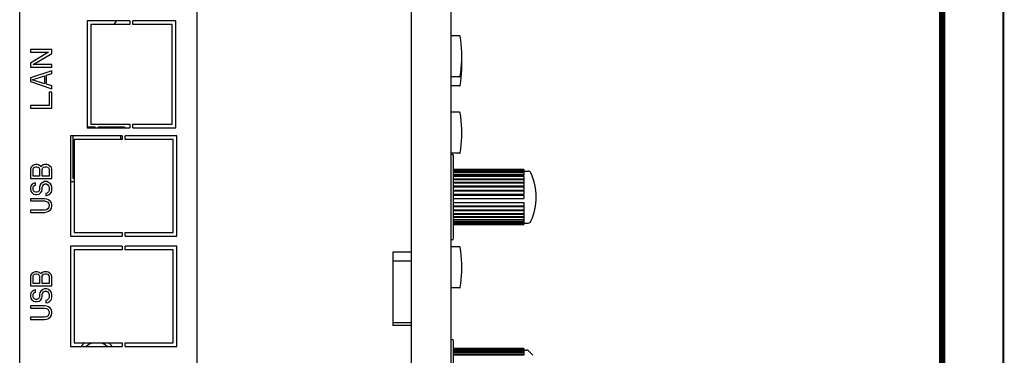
# Model space of a CAD drawing. Header units: millimetres. Extents: x 0 to 840, y 0 to 594.
# Tile 32 of 33: x 679 to 840, y 411 to 466. Entities that reach past the tile are written whole.
import ezdxf

# ---------------------------------------------------------------- set-up
doc = ezdxf.new("R2010")
doc.units = ezdxf.units.MM
doc.header["$LTSCALE"] = 46.2
for name, color, linetype in [('123GDU1040旋钮DXF_CONTINUOUS_LINE', 7, 'CONTINUOUS'), ('123GDU1040面板DXF_CONTINUOUS_LINE', 7, 'CONTINUOUS'), ('123按键修_DXF_CONTINUOUS_LINE', 7, 'CONTINUOUS'), ('GDU1040-01-0DXF_CONTINUOUS_LINE', 7, 'CONTINUOUS'), ('GDU1040-22_DXF_FORMAT', 7, 'CONTINUOUS')]:
    doc.layers.add(name, color=color, linetype=linetype)

msp = doc.modelspace()

# ---------------------------------------------------------------- linework, layer by layer
at = {"layer": '123GDU1040旋钮DXF_CONTINUOUS_LINE', "color": 7, "linetype": 'Continuous'}
for p, q in [((761.654, 441.064), (750.154, 441.064)), ((750.154, 441.037), (761.654, 441.037)), ((761.654, 441.01), (750.154, 441.01)), ((750.154, 440.905), (761.654, 440.905)), ((761.654, 441.064), (761.654, 440.11)), ((761.654, 440.846), (750.154, 440.846)), ((750.154, 440.667), (761.654, 440.667)), ((761.654, 440.577), (750.154, 440.577)), ((750.154, 440.327), (761.654, 440.327)), ((761.654, 440.11), (750.154, 440.11)), ((761.654, 439.914), (750.154, 439.914)), ((750.154, 439.559), (761.654, 439.559)), ((761.654, 439.402), (750.154, 439.402)), ((761.654, 440.814), (762.338, 440.814)), ((761.654, 439.914), (761.654, 438.85)), ((750.154, 438.997), (761.654, 438.997)), ((761.654, 438.85), (750.154, 438.85)), ((761.654, 438.821), (750.154, 438.821)), ((750.154, 438.375), (761.654, 438.375)), ((761.654, 438.262), (750.154, 438.262)), ((761.654, 438.184), (750.154, 438.184)), ((750.154, 437.708), (761.654, 437.708)), ((761.654, 438.821), (761.654, 438.262)), ((761.654, 438.184), (761.654, 437.631)), ((761.654, 437.631), (750.154, 437.631)), ((761.654, 437.507), (750.154, 437.507)), ((750.154, 437.013), (761.654, 437.013)), ((761.654, 436.975), (750.154, 436.975)), ((761.654, 436.807), (750.154, 436.807)), ((750.154, 436.307), (761.654, 436.307)), ((761.654, 437.507), (761.654, 436.975)), ((761.654, 436.807), (761.654, 436.307)), ((750.154, 435.701), (761.654, 435.701)), ((761.654, 435.636), (750.154, 435.636)), ((750.154, 435.153), (761.654, 435.153)), ((750.154, 435.061), (761.654, 435.061)), ((761.654, 434.959), (750.154, 434.959)), ((750.154, 434.502), (761.654, 434.502)), ((750.154, 434.458), (761.654, 434.458)), ((761.654, 435.701), (761.654, 435.153)), ((761.654, 435.061), (761.654, 434.502)), ((761.654, 434.458), (761.654, 432.545)), ((761.654, 434.321), (750.154, 434.321)), ((750.154, 433.902), (761.654, 433.902)), ((761.654, 433.738), (750.154, 433.738)), ((750.154, 433.367), (761.654, 433.367)), ((761.654, 433.225), (750.154, 433.225)), ((750.154, 432.911), (761.654, 432.911)), ((761.654, 432.794), (750.154, 432.794)), ((750.154, 432.545), (761.654, 432.545)), ((750.154, 432.529), (761.654, 432.529)), ((761.654, 432.287), (750.154, 432.287)), ((750.154, 432.158), (761.654, 432.158)), ((761.654, 432.121), (750.154, 432.121)), ((750.154, 432.07), (761.654, 432.07)), ((761.654, 432.064), (750.154, 432.064)), ((761.654, 432.529), (761.654, 432.064)), ((761.654, 432.314), (762.338, 432.314)), ((761.654, 411.814), (750.154, 411.814)), ((750.154, 411.801), (761.654, 411.801)), ((761.654, 411.746), (750.154, 411.746)), ((750.154, 411.664), (761.654, 411.664)), ((761.654, 411.528), (750.154, 411.528)), ((750.154, 411.378), (761.654, 411.378)), ((761.654, 411.165), (750.154, 411.165)), ((750.154, 410.95), (761.654, 410.95)), ((761.654, 410.724), (750.154, 410.724)), ((761.654, 411.814), (761.654, 410.724)), ((761.654, 411.564), (762.047, 411.564)), ((763.107, 410.711), (762.4, 411.418))]:
    msp.add_line(p, q, dxfattribs=at)
for centre, radius, start, end in [((762.338, 440.314), 0.5, 24.53348, 90), ((754.122, 436.564), 9.531, 335.46652, 24.53348), ((762.338, 432.814), 0.5, 270, 335.46652), ((762.047, 411.064), 0.5, 45, 90)]:
    msp.add_arc(centre, radius, start, end, dxfattribs=at)
at = {"layer": '123GDU1040面板DXF_CONTINUOUS_LINE', "color": 7, "linetype": 'Continuous'}
for p, q in [((743.254, 325.998), (743.254, 518.131)), ((749.754, 326.264), (749.754, 517.864)), ((750.154, 429.834), (750.154, 443.294)), ((743.254, 426.064), (740.254, 426.064)), ((740.254, 416.064), (743.254, 416.064)), ((750.154, 395.15), (750.154, 413.044))]:
    msp.add_line(p, q, dxfattribs=at)
for centre, start, end in [((749.904, 443.794), 232.72434, 270), ((749.904, 443.294), 0, 90), ((749.904, 429.834), 270, 360), ((749.904, 429.334), 90, 127.27566), ((749.904, 413.544), 232.72434, 270), ((749.904, 413.044), 0, 90)]:
    msp.add_arc(centre, 0.25, start, end, dxfattribs=at)
at = {"layer": '123按键修_DXF_CONTINUOUS_LINE', "color": 7, "linetype": 'Continuous'}
for p, q in [((751.12, 462.914), (749.754, 462.914)), ((751.12, 456.214), (749.754, 456.214)), ((751.12, 454.714), (749.754, 454.714)), ((751.12, 450.414), (749.754, 450.414)), ((751.12, 443.714), (749.754, 443.714)), ((751.12, 428.414), (749.754, 428.414)), ((751.12, 421.714), (749.754, 421.714))]:
    msp.add_line(p, q, dxfattribs=at)
for points in [[(751.218, 462.832), (751.215, 462.844), (751.21, 462.858), (751.202, 462.871), (751.193, 462.882), (751.183, 462.892), (751.172, 462.9), (751.16, 462.906), (751.148, 462.91), (751.135, 462.913), (751.123, 462.914), (751.12, 462.914)], [(751.218, 456.297), (751.318, 456.926), (751.399, 457.581), (751.457, 458.239), (751.492, 458.899), (751.504, 459.561), (751.492, 460.222), (751.457, 460.884), (751.399, 461.544), (751.318, 462.201), (751.218, 462.832)], [(751.218, 454.797), (751.318, 455.426), (751.399, 456.081), (751.457, 456.739), (751.492, 457.399), (751.504, 458.061), (751.492, 458.722), (751.487, 458.811)], [(751.12, 456.214), (751.123, 456.215), (751.135, 456.216), (751.148, 456.219), (751.16, 456.223), (751.172, 456.229), (751.183, 456.237), (751.193, 456.247), (751.202, 456.258), (751.21, 456.271), (751.215, 456.285), (751.218, 456.297)], [(751.12, 454.714), (751.123, 454.715), (751.135, 454.716), (751.148, 454.719), (751.16, 454.723), (751.172, 454.729), (751.183, 454.737), (751.193, 454.747), (751.202, 454.758), (751.21, 454.771), (751.215, 454.785), (751.218, 454.797)], [(751.218, 450.332), (751.215, 450.344), (751.21, 450.358), (751.202, 450.371), (751.193, 450.382), (751.183, 450.392), (751.172, 450.4), (751.16, 450.406), (751.148, 450.41), (751.135, 450.413), (751.123, 450.414), (751.12, 450.414)], [(751.218, 443.797), (751.318, 444.426), (751.399, 445.081), (751.457, 445.739), (751.492, 446.399), (751.504, 447.061), (751.492, 447.722), (751.457, 448.384), (751.399, 449.044), (751.318, 449.701), (751.218, 450.332)], [(751.12, 443.714), (751.123, 443.715), (751.135, 443.716), (751.148, 443.719), (751.16, 443.723), (751.172, 443.729), (751.183, 443.737), (751.193, 443.747), (751.202, 443.758), (751.21, 443.771), (751.215, 443.785), (751.218, 443.797)], [(751.218, 428.332), (751.215, 428.344), (751.21, 428.358), (751.202, 428.371), (751.193, 428.382), (751.183, 428.392), (751.172, 428.4), (751.16, 428.406), (751.148, 428.41), (751.135, 428.413), (751.123, 428.414), (751.12, 428.414)], [(751.218, 421.797), (751.318, 422.426), (751.399, 423.081), (751.457, 423.739), (751.492, 424.399), (751.504, 425.061), (751.492, 425.722), (751.457, 426.384), (751.399, 427.044), (751.318, 427.701), (751.218, 428.332)], [(751.12, 421.714), (751.123, 421.715), (751.135, 421.716), (751.148, 421.719), (751.16, 421.723), (751.172, 421.729), (751.183, 421.737), (751.193, 421.747), (751.202, 421.758), (751.21, 421.771), (751.215, 421.785), (751.218, 421.797)]]:
    msp.add_lwpolyline(points, dxfattribs=at)
at = {"layer": 'GDU1040-01-0DXF_CONTINUOUS_LINE', "color": 7, "linetype": 'Continuous'}
for p, q in [((679.254, 327.914), (679.254, 516.214)), ((708.254, 327.914), (708.254, 516.214)), ((690.254, 465.364), (690.254, 447.864)), ((697.254, 465.364), (690.254, 465.364)), ((697.254, 465.364), (697.254, 464.764)), ((697.754, 464.764), (697.754, 465.364)), ((704.754, 465.364), (697.754, 465.364)), ((704.754, 447.864), (704.754, 465.364)), ((690.854, 464.764), (690.854, 448.464)), ((697.254, 464.764), (690.854, 464.764)), ((704.154, 464.764), (697.754, 464.764)), ((704.154, 448.464), (704.154, 464.764)), ((681.004, 460.689), (681.004, 460.252)), ((684.504, 460.689), (681.004, 460.689)), ((683.982, 460.252), (681.004, 458.429)), ((681.004, 460.252), (683.982, 460.252)), ((684.504, 460.033), (684.504, 460.689)), ((681.45, 458.21), (684.504, 460.033)), ((681.004, 458.429), (681.004, 457.773)), ((681.004, 457.773), (684.504, 457.773)), ((684.504, 457.189), (681.004, 456.023)), ((684.504, 458.21), (681.45, 458.21)), ((684.504, 457.773), (684.504, 458.21)), ((684.504, 456.752), (684.504, 457.189)), ((681.004, 456.023), (681.004, 455.439)), ((681.004, 455.439), (684.504, 454.273)), ((681.302, 455.731), (683.312, 456.387)), ((683.312, 455.075), (681.302, 455.731)), ((683.312, 456.387), (683.312, 455.075)), ((683.61, 456.46), (684.504, 456.752)), ((683.61, 455.002), (683.61, 456.46)), ((684.504, 454.71), (683.61, 455.002)), ((684.504, 454.273), (684.504, 454.71)), ((684.057, 453.689), (684.057, 451.502)), ((684.504, 453.689), (684.057, 453.689)), ((684.504, 451.064), (684.504, 453.689)), ((681.004, 451.502), (681.004, 451.064)), ((684.057, 451.502), (681.004, 451.502)), ((681.004, 451.064), (684.504, 451.064)), ((690.254, 448.064), (691.604, 448.064)), ((690.254, 447.864), (697.254, 447.864)), ((690.854, 448.464), (697.254, 448.464)), ((691.604, 447.864), (691.604, 448.064)), ((692.104, 448.064), (692.104, 447.864)), ((692.104, 448.064), (696.354, 448.064)), ((696.354, 448.064), (696.354, 447.864)), ((697.254, 448.464), (697.254, 447.864)), ((697.754, 447.864), (697.754, 448.464)), ((697.754, 448.464), (704.154, 448.464)), ((697.754, 447.864), (704.754, 447.864)), ((687.554, 446.564), (687.554, 430.164)), ((696.004, 446.564), (687.554, 446.564)), ((687.954, 446.564), (687.954, 439.664)), ((688.154, 445.964), (688.154, 430.764)), ((696.004, 445.964), (688.154, 445.964)), ((695.754, 445.964), (695.754, 446.564)), ((696.004, 446.564), (696.004, 445.964)), ((696.504, 445.964), (696.504, 446.564)), ((704.954, 446.564), (696.504, 446.564)), ((704.354, 445.964), (696.504, 445.964)), ((704.354, 430.764), (704.354, 445.964)), ((704.954, 430.164), (704.954, 446.564)), ((681.078, 441.378), (681.004, 441.068)), ((681.004, 441.068), (681.004, 439.581)), ((681.302, 441.626), (681.078, 441.378)), ((681.599, 441.812), (681.302, 441.626)), ((681.45, 441.13), (681.525, 441.316)), ((681.45, 439.952), (681.45, 441.13)), ((681.525, 441.316), (681.674, 441.44)), ((681.823, 441.874), (681.599, 441.812)), ((681.674, 441.44), (681.897, 441.502)), ((682.121, 441.874), (681.823, 441.874)), ((681.897, 441.502), (682.046, 441.502)), ((682.046, 441.502), (682.27, 441.44)), ((682.344, 441.812), (682.121, 441.874)), ((682.27, 441.44), (682.419, 441.316)), ((682.642, 441.626), (682.344, 441.812)), ((682.419, 441.316), (682.493, 441.13)), ((682.493, 441.13), (682.493, 439.952)), ((682.716, 441.502), (682.642, 441.626)), ((682.791, 441.626), (682.716, 441.502)), ((683.089, 441.812), (682.791, 441.626)), ((682.94, 441.13), (683.014, 441.316)), ((682.94, 439.952), (682.94, 441.13)), ((683.014, 441.316), (683.163, 441.44)), ((683.312, 441.874), (683.089, 441.812)), ((683.163, 441.44), (683.387, 441.502)), ((683.684, 441.874), (683.312, 441.874)), ((683.387, 441.502), (683.61, 441.502)), ((683.61, 441.502), (683.833, 441.44)), ((683.908, 441.812), (683.684, 441.874)), ((683.833, 441.44), (683.982, 441.316)), ((684.206, 441.626), (683.908, 441.812)), ((683.982, 441.316), (684.057, 441.13)), ((684.057, 441.13), (684.057, 439.952)), ((684.429, 441.378), (684.206, 441.626)), ((684.504, 441.068), (684.429, 441.378)), ((684.504, 439.581), (684.504, 441.068)), ((681.004, 439.581), (684.504, 439.581)), ((682.493, 439.952), (681.45, 439.952)), ((684.057, 439.952), (682.94, 439.952)), ((687.954, 439.664), (688.154, 439.664)), ((681.078, 438.403), (681.004, 438.093)), ((681.004, 438.093), (681.004, 437.783)), ((681.004, 437.783), (681.078, 437.535)), ((681.302, 438.651), (681.078, 438.403)), ((681.599, 438.837), (681.302, 438.651)), ((681.45, 438.155), (681.525, 438.341)), ((681.45, 437.783), (681.45, 438.155)), ((681.525, 437.597), (681.45, 437.783)), ((681.525, 438.341), (681.674, 438.465)), ((681.823, 438.899), (681.599, 438.837)), ((681.674, 438.465), (681.823, 438.527)), ((681.823, 438.527), (681.823, 438.899)), ((682.493, 437.783), (682.419, 437.597)), ((682.567, 438.465), (682.493, 438.155)), ((682.493, 438.155), (682.493, 437.783)), ((682.716, 438.713), (682.567, 438.465)), ((683.014, 438.961), (682.716, 438.713)), ((682.865, 437.535), (682.94, 437.783)), ((682.94, 438.155), (683.014, 438.403)), ((682.94, 437.783), (682.94, 438.155)), ((683.312, 439.085), (683.014, 438.961)), ((683.014, 438.403), (683.163, 438.589)), ((683.163, 438.589), (683.387, 438.713)), ((683.684, 439.085), (683.312, 439.085)), ((683.387, 438.713), (683.61, 438.713)), ((683.61, 438.713), (683.833, 438.589)), ((683.982, 438.961), (683.684, 439.085)), ((683.833, 438.589), (683.982, 438.403)), ((684.28, 438.713), (683.982, 438.961)), ((683.982, 438.403), (684.057, 438.155)), ((684.057, 437.659), (683.982, 437.411)), ((684.057, 438.155), (684.057, 437.659)), ((684.429, 438.465), (684.28, 438.713)), ((684.504, 438.155), (684.429, 438.465)), ((684.429, 437.349), (684.504, 437.659)), ((684.504, 437.659), (684.504, 438.155)), ((688.154, 439.064), (687.554, 439.064)), ((681.004, 436.296), (681.004, 435.924)), ((683.312, 436.296), (681.004, 436.296)), ((681.078, 437.535), (681.227, 437.287)), ((681.227, 437.287), (681.525, 437.039)), ((681.674, 437.411), (681.525, 437.597)), ((681.525, 437.039), (681.823, 436.977)), ((681.897, 437.349), (681.674, 437.411)), ((681.823, 436.977), (682.121, 436.977)), ((682.046, 437.349), (681.897, 437.349)), ((682.27, 437.411), (682.046, 437.349)), ((682.121, 436.977), (682.419, 437.039)), ((682.419, 437.597), (682.27, 437.411)), ((682.419, 437.039), (682.716, 437.287)), ((682.716, 437.287), (682.865, 437.535)), ((683.684, 436.234), (683.312, 436.296)), ((683.759, 437.225), (683.536, 437.163)), ((683.536, 437.163), (683.536, 436.792)), ((683.536, 436.792), (683.833, 436.854)), ((683.982, 436.11), (683.684, 436.234)), ((683.982, 437.411), (683.759, 437.225)), ((683.833, 436.854), (684.206, 437.039)), ((684.28, 435.862), (683.982, 436.11)), ((684.206, 437.039), (684.429, 437.349)), ((681.004, 435.924), (683.312, 435.924)), ((681.004, 434.436), (681.004, 434.064)), ((683.312, 434.436), (681.004, 434.436)), ((683.312, 435.924), (683.61, 435.862)), ((683.61, 434.498), (683.312, 434.436)), ((683.61, 435.862), (683.833, 435.738)), ((683.833, 434.622), (683.61, 434.498)), ((683.833, 435.738), (683.982, 435.552)), ((683.982, 434.808), (683.833, 434.622)), ((683.982, 435.552), (684.057, 435.304)), ((684.057, 435.056), (683.982, 434.808)), ((683.982, 434.25), (684.28, 434.498)), ((684.057, 435.304), (684.057, 435.056)), ((684.429, 435.614), (684.28, 435.862)), ((684.28, 434.498), (684.429, 434.746)), ((684.504, 435.304), (684.429, 435.614)), ((684.429, 434.746), (684.504, 435.056)), ((684.504, 435.056), (684.504, 435.304)), ((681.004, 434.064), (683.312, 434.064)), ((683.312, 434.064), (683.684, 434.126)), ((683.684, 434.126), (683.982, 434.25)), ((687.554, 430.164), (696.004, 430.164)), ((688.154, 430.764), (696.004, 430.764)), ((696.004, 430.764), (696.004, 430.164)), ((696.504, 430.164), (696.504, 430.764)), ((696.504, 430.764), (704.354, 430.764)), ((696.504, 430.164), (704.954, 430.164)), ((687.554, 428.564), (687.554, 412.164)), ((696.004, 428.564), (687.554, 428.564)), ((696.004, 428.564), (696.004, 427.964)), ((696.504, 427.964), (696.504, 428.564)), ((704.954, 428.564), (696.504, 428.564)), ((704.954, 412.164), (704.954, 428.564)), ((688.154, 427.964), (688.154, 412.764)), ((696.004, 427.964), (688.154, 427.964)), ((704.354, 427.964), (696.504, 427.964)), ((704.354, 412.764), (704.354, 427.964)), ((743.254, 427.564), (740.254, 427.564)), ((740.254, 427.564), (740.254, 415.564)), ((681.078, 423.878), (681.004, 423.568)), ((681.004, 423.568), (681.004, 422.081)), ((681.302, 424.126), (681.078, 423.878)), ((681.599, 424.312), (681.302, 424.126)), ((681.45, 423.63), (681.525, 423.816)), ((681.45, 422.452), (681.45, 423.63)), ((681.525, 423.816), (681.674, 423.94)), ((681.823, 424.374), (681.599, 424.312)), ((681.674, 423.94), (681.897, 424.002)), ((682.121, 424.374), (681.823, 424.374)), ((681.897, 424.002), (682.046, 424.002)), ((682.046, 424.002), (682.27, 423.94)), ((682.344, 424.312), (682.121, 424.374)), ((682.27, 423.94), (682.419, 423.816)), ((682.642, 424.126), (682.344, 424.312)), ((682.419, 423.816), (682.493, 423.63)), ((682.493, 423.63), (682.493, 422.452)), ((682.716, 424.002), (682.642, 424.126)), ((682.791, 424.126), (682.716, 424.002)), ((683.089, 424.312), (682.791, 424.126)), ((682.94, 423.63), (683.014, 423.816)), ((682.94, 422.452), (682.94, 423.63)), ((683.014, 423.816), (683.163, 423.94)), ((683.312, 424.374), (683.089, 424.312)), ((683.163, 423.94), (683.387, 424.002)), ((683.684, 424.374), (683.312, 424.374)), ((683.387, 424.002), (683.61, 424.002)), ((683.61, 424.002), (683.833, 423.94)), ((683.908, 424.312), (683.684, 424.374)), ((683.833, 423.94), (683.982, 423.816)), ((684.206, 424.126), (683.908, 424.312)), ((683.982, 423.816), (684.057, 423.63)), ((684.057, 423.63), (684.057, 422.452)), ((684.429, 423.878), (684.206, 424.126)), ((684.504, 423.568), (684.429, 423.878)), ((684.504, 422.081), (684.504, 423.568)), ((681.004, 422.081), (684.504, 422.081)), ((682.493, 422.452), (681.45, 422.452)), ((684.057, 422.452), (682.94, 422.452)), ((683.312, 421.585), (683.014, 421.461)), ((683.684, 421.585), (683.312, 421.585)), ((683.982, 421.461), (683.684, 421.585)), ((681.078, 420.903), (681.004, 420.593)), ((681.004, 420.593), (681.004, 420.283)), ((681.004, 420.283), (681.078, 420.035)), ((681.302, 421.151), (681.078, 420.903)), ((681.078, 420.035), (681.227, 419.787)), ((681.599, 421.337), (681.302, 421.151)), ((681.45, 420.655), (681.525, 420.841)), ((681.45, 420.283), (681.45, 420.655)), ((681.525, 420.097), (681.45, 420.283)), ((681.525, 420.841), (681.674, 420.965)), ((681.674, 419.911), (681.525, 420.097)), ((681.823, 421.399), (681.599, 421.337)), ((681.674, 420.965), (681.823, 421.027)), ((681.823, 421.027), (681.823, 421.399)), ((682.419, 420.097), (682.27, 419.911)), ((682.493, 420.283), (682.419, 420.097)), ((682.567, 420.965), (682.493, 420.655)), ((682.493, 420.655), (682.493, 420.283)), ((682.716, 421.213), (682.567, 420.965)), ((683.014, 421.461), (682.716, 421.213)), ((682.716, 419.787), (682.865, 420.035)), ((682.865, 420.035), (682.94, 420.283)), ((682.94, 420.655), (683.014, 420.903)), ((682.94, 420.283), (682.94, 420.655)), ((683.014, 420.903), (683.163, 421.089)), ((683.163, 421.089), (683.387, 421.213)), ((683.387, 421.213), (683.61, 421.213)), ((683.61, 421.213), (683.833, 421.089)), ((683.833, 421.089), (683.982, 420.903)), ((684.28, 421.213), (683.982, 421.461)), ((683.982, 420.903), (684.057, 420.655)), ((684.057, 420.159), (683.982, 419.911)), ((684.057, 420.655), (684.057, 420.159)), ((684.429, 420.965), (684.28, 421.213)), ((684.504, 420.655), (684.429, 420.965)), ((684.429, 419.849), (684.504, 420.159)), ((684.504, 420.159), (684.504, 420.655)), ((681.004, 418.796), (681.004, 418.424)), ((683.312, 418.796), (681.004, 418.796)), ((681.004, 418.424), (683.312, 418.424)), ((681.227, 419.787), (681.525, 419.539)), ((681.525, 419.539), (681.823, 419.477)), ((681.897, 419.849), (681.674, 419.911)), ((681.823, 419.477), (682.121, 419.477)), ((682.046, 419.849), (681.897, 419.849)), ((682.27, 419.911), (682.046, 419.849)), ((682.121, 419.477), (682.419, 419.539)), ((682.419, 419.539), (682.716, 419.787)), ((683.684, 418.734), (683.312, 418.796)), ((683.312, 418.424), (683.61, 418.362)), ((683.759, 419.725), (683.536, 419.663)), ((683.536, 419.663), (683.536, 419.292)), ((683.536, 419.292), (683.833, 419.354)), ((683.61, 418.362), (683.833, 418.238)), ((683.982, 418.61), (683.684, 418.734)), ((683.982, 419.911), (683.759, 419.725)), ((683.833, 419.354), (684.206, 419.539)), ((684.28, 418.362), (683.982, 418.61)), ((684.206, 419.539), (684.429, 419.849)), ((684.429, 418.114), (684.28, 418.362)), ((681.004, 416.936), (681.004, 416.564)), ((683.312, 416.936), (681.004, 416.936)), ((683.61, 416.998), (683.312, 416.936)), ((683.833, 417.122), (683.61, 416.998)), ((683.684, 416.626), (683.982, 416.75)), ((683.833, 418.238), (683.982, 418.052)), ((683.982, 417.308), (683.833, 417.122)), ((683.982, 418.052), (684.057, 417.804)), ((684.057, 417.556), (683.982, 417.308)), ((683.982, 416.75), (684.28, 416.998)), ((684.057, 417.804), (684.057, 417.556)), ((684.28, 416.998), (684.429, 417.246)), ((684.504, 417.804), (684.429, 418.114)), ((684.429, 417.246), (684.504, 417.556)), ((684.504, 417.556), (684.504, 417.804)), ((681.004, 416.564), (683.312, 416.564)), ((683.312, 416.564), (683.684, 416.626)), ((743.254, 415.564), (740.254, 415.564)), ((687.554, 412.164), (696.004, 412.164)), ((688.154, 412.764), (696.004, 412.764)), ((696.004, 412.764), (696.004, 412.164)), ((696.504, 412.164), (696.504, 412.764)), ((696.504, 412.764), (704.354, 412.764)), ((696.504, 412.164), (704.954, 412.164))]:
    msp.add_line(p, q, dxfattribs=at)
for centre, radius, start, end in [((696.254, 464.064), 1.75, 131.80502, 156.3959), ((696.254, 464.064), 1.75, 22.49994, 30.54658), ((691.829, 410.164), 3.25, 126.59278, 141.87172), ((691.829, 410.164), 2.65, 100.74207, 130.92825), ((691.829, 410.164), 2.65, 49.07175, 79.25793), ((691.829, 410.164), 3.25, 38.12828, 53.40722)]:
    msp.add_arc(centre, radius, start, end, dxfattribs=at)
at = {"layer": 'GDU1040-22_DXF_FORMAT', "color": 1, "linetype": 'Continuous', "const_width": 0.3}
msp.add_lwpolyline([(840, -0.2), (840, 594.2)], dxfattribs=at)
at = {"layer": 'GDU1040-22_DXF_FORMAT', "color": 7, "linetype": 'Continuous', "const_width": 1}
msp.add_lwpolyline([(830, 9.5), (830, 584.5)], dxfattribs=at)

doc.saveas('drawing.dxf')
